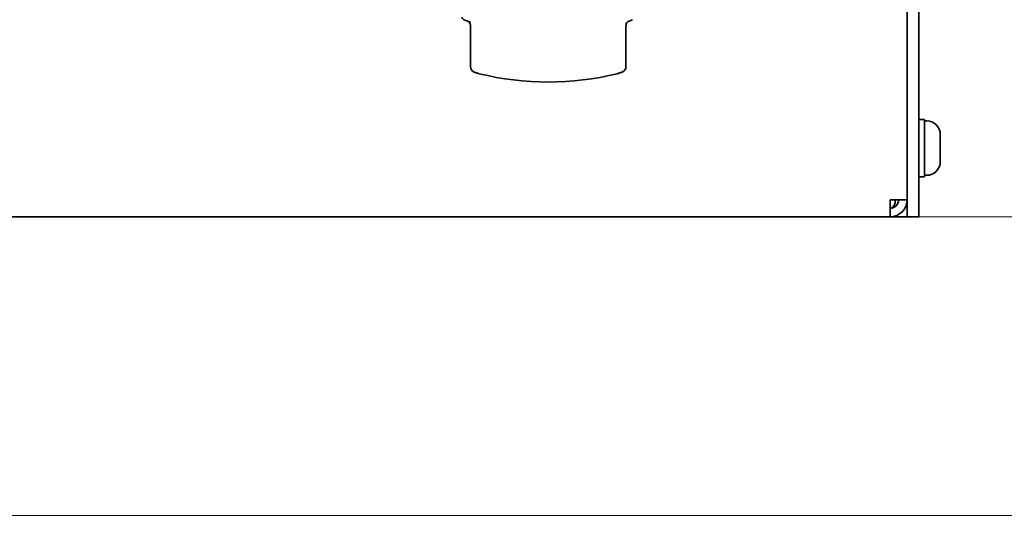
# Model space of a CAD drawing. Header units: millimetres. Extents: x 0 to 2970, y 0 to 2100.
# Tile 25 of 41: x 1412 to 1583, y 568 to 654. Entities that reach past the tile are written whole.
import ezdxf

# ---------------------------------------------------------------- set-up
doc = ezdxf.new("R2010")
doc.units = ezdxf.units.MM
doc.header["$LTSCALE"] = 5
doc.layers.add('Quote(ISO)', color=7, linetype='Continuous', lineweight=25, true_color=0x80ff00)
doc.layers.add('Spigoli visibili(ISO)', color=7, linetype='Continuous', lineweight=35)
doc.styles.add('Corrente-BSI', font='arial.ttf')
doc.dimstyles.new('DEFAULT-ISO', dxfattribs={"dimscale": 5, "dimtxt": 3.5, "dimasz": 2.5, "dimexe": 1, "dimexo": 1, "dimgap": 0.762, "dimtad": 1, "dimtoh": 1, "dimrnd": 1e-08, "dimtxsty": 'Corrente-BSI', "dimcen": 0.09, "dimdle": 10, "dimclrd": 7, "dimclre": 7, "dimclrt": 7, "dimazin": 2, "dimtfac": 0.571429, "dimtmove": 0, "dimatfit": 3, "dimfxl": 1, "dimtolj": 1, "dimlwd": 5, "dimlwe": 5, "dimarcsym": 0})

# ---------------------------------------------------------------- blocks, each defined once
blk = doc.blocks.new('*D18')
at = {"layer": 'Defpoints', "color": 0, "linetype": 'Continuous', "transparency": 16777216}
for p in [(1398.5, 971.55), (1398.5, 567.55), (1721.44, 567.55)]:
    blk.add_point(p, dxfattribs=at)
at = {"layer": 'Quote(ISO)', "color": 7, "linetype": 'Continuous', "lineweight": 5, "transparency": 16777216}
for p, q in [((1403.5, 971.55), (1726.44, 971.55)), ((1721.44, 959.05), (1721.44, 580.05)), ((1403.5, 567.55), (1726.44, 567.55))]:
    blk.add_line(p, q, dxfattribs=at)
at = {"layer": 'Quote(ISO)', "color": 7, "linetype": 'Continuous', "transparency": 16777216}
for points in [[(1719.35, 959.05), (1723.52, 959.05), (1721.44, 971.55)], [(1719.35, 580.05), (1723.52, 580.05), (1721.44, 567.55)]]:
    blk.add_solid(points, dxfattribs=at)
at = {"layer": 'Quote(ISO)', "color": 7, "linetype": 'Continuous', "lineweight": 9, "transparency": 16777216, "insert": (1699.76, 749.91), "char_height": 17.5, "attachment_point": 1, "rotation": 90, "style": 'Corrente-BSI'}
blk.add_mtext('\\A1;404', dxfattribs=at)
blk = doc.blocks.new('*D19')
at = {"layer": 'Defpoints', "color": 0, "linetype": 'Continuous', "transparency": 16777216}
for p in [(1563.5, 919.55), (1563.5, 619.55), (1643.5, 619.55)]:
    blk.add_point(p, dxfattribs=at)
at = {"layer": 'Quote(ISO)', "color": 7, "linetype": 'Continuous', "lineweight": 5, "transparency": 16777216}
for p, q in [((1568.5, 919.55), (1648.5, 919.55)), ((1643.5, 907.05), (1643.5, 632.05)), ((1568.5, 619.55), (1648.5, 619.55))]:
    blk.add_line(p, q, dxfattribs=at)
at = {"layer": 'Quote(ISO)', "color": 7, "linetype": 'Continuous', "transparency": 16777216}
for points in [[(1641.42, 907.05), (1645.58, 907.05), (1643.5, 919.55)], [(1641.42, 632.05), (1645.58, 632.05), (1643.5, 619.55)]]:
    blk.add_solid(points, dxfattribs=at)
at = {"layer": 'Quote(ISO)', "color": 7, "linetype": 'Continuous', "lineweight": 9, "transparency": 16777216, "insert": (1621.81, 750.26), "char_height": 17.5, "attachment_point": 1, "rotation": 90, "style": 'Corrente-BSI'}
blk.add_mtext('\\A1;300', dxfattribs=at)

msp = doc.modelspace()

# ---------------------------------------------------------------- linework, layer by layer
at = {"layer": 'Spigoli visibili(ISO)'}
for p, q in [((1566.5, 700.934), (1566.5, 622.554)), ((1568.5, 621.554), (1568.5, 699.954)), ((1490.459, 653.471), (1489.315, 653.928)), ((1517.909, 653.618), (1518.686, 653.928)), ((1490.46, 645.729), (1490.46, 652.849)), ((1517.541, 645.729), (1517.541, 652.849)), ((1569.5, 636.554), (1568.5, 636.554)), ((1569.5, 626.554), (1569.5, 636.554)), ((1569.88, 636.304), (1569.5, 636.304)), ((1572.25, 633.934), (1572.25, 629.174)), ((1569.5, 626.554), (1568.5, 626.554)), ((1569.88, 626.804), (1569.5, 626.804)), ((1563.5, 622.554), (1563.5, 619.554)), ((1563.5, 622.554), (1566.5, 622.554)), ((1566.5, 621.554), (1566.5, 622.554)), ((1566.5, 619.554), (1566.5, 621.554)), ((1568.5, 621.554), (1568.5, 619.554)), ((1563.5, 619.554), (1409.5, 619.554)), ((1565.914, 619.554), (1563.5, 619.554)), ((1565.914, 619.554), (1566.5, 619.554)), ((1566.5, 619.554), (1568.5, 619.554))]:
    msp.add_line(p, q, dxfattribs=at)
for centre, radius, start, end in [((1489.5, 654.393), 0.5, 180, 248.19859), ((1491.46, 645.729), 1, 180, 249.35422), ((1504, 693.054), 50, 256.09908, 283.90092), ((1516.541, 645.729), 1, 290.64578, 0), ((1569.88, 633.934), 2.37, 0, 90), ((1569.88, 629.174), 2.37, 270, 0), ((1563.5, 622.554), 3, 270, 0), ((1563.5, 622.554), 1.5, 270, 0)]:
    msp.add_arc(centre, radius, start, end, dxfattribs=at)
for points, knots in [([(1490.46, 652.849), (1490.46, 652.957), (1490.442, 653.065), (1490.373, 653.268), (1490.322, 653.364), (1490.232, 653.482), (1490.202, 653.516), (1490.151, 653.568), (1490.129, 653.587), (1490.103, 653.609), (1490.097, 653.613), (1490.091, 653.618)], [0, 0, 0, 0, 0.032463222, 0.032463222, 0.06484315, 0.06484315, 0.079243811, 0.079243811, 0.089687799, 0.089687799, 0.092804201, 0.092804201, 0.092804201, 0.092804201]), ([(1517.99, 653.673), (1517.99, 653.673), (1517.987, 653.671), (1517.977, 653.665), (1517.97, 653.661), (1517.945, 653.645), (1517.925, 653.63), (1517.881, 653.595), (1517.858, 653.575), (1517.809, 653.527), (1517.782, 653.498), (1517.718, 653.417), (1517.682, 653.363), (1517.611, 653.226), (1517.58, 653.139), (1517.548, 652.984), (1517.541, 652.917), (1517.541, 652.85)], [0.01889085, 0.01889085, 0.01889085, 0.01889085, 0.02885229, 0.02885229, 0.03752093, 0.03752093, 0.05023458, 0.05023458, 0.06115454, 0.06115454, 0.07399609, 0.07399609, 0.09386986, 0.09386986, 0.12139429, 0.12139429, 0.14160837, 0.14160837, 0.14160837, 0.14160837]), ([(1491.988, 644.519), (1491.929, 644.533), (1491.87, 644.549), (1491.752, 644.581), (1491.693, 644.598), (1491.575, 644.633), (1491.516, 644.651), (1491.399, 644.689), (1491.34, 644.709), (1491.224, 644.75), (1491.165, 644.771), (1491.107, 644.793)], [0.087919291, 0.087919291, 0.087919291, 0.087919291, 0.097015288, 0.097015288, 0.106111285, 0.106111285, 0.115207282, 0.115207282, 0.124303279, 0.124303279, 0.133399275, 0.133399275, 0.133399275, 0.133399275]), ([(1516.012, 644.519), (1516.072, 644.533), (1516.131, 644.549), (1516.249, 644.581), (1516.308, 644.598), (1516.425, 644.633), (1516.484, 644.651), (1516.601, 644.689), (1516.66, 644.709), (1516.777, 644.75), (1516.835, 644.771), (1516.893, 644.793)], [0.087919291, 0.087919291, 0.087919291, 0.087919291, 0.097015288, 0.097015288, 0.106111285, 0.106111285, 0.115207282, 0.115207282, 0.124303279, 0.124303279, 0.133399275, 0.133399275, 0.133399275, 0.133399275]), ([(1563.5, 621.054), (1563.897, 621.054), (1564.279, 621.466), (1564.392, 622.039), (1564.424, 622.204), (1564.436, 622.379), (1564.426, 622.554)], [0, 0, 0, 0, 1.2205093, 1.2205093, 1.2205093, 1.5707963, 1.5707963, 1.5707963, 1.5707963])]:
    msp.add_open_spline(points, degree=3, knots=knots, dxfattribs=at)

# ---------------------------------------------------------------- dimensions: what is measured, and where the dimension line sits
at = {"layer": 'Quote(ISO)', "color": 7, "linetype": 'Continuous', "lineweight": 9}
for base, p1, p2, picture, middle in [((1721.437, 567.554), (1398.5, 971.554), (1398.5, 567.554), '*D18', (1721.437, 769.554)), ((1643.5, 619.554), (1563.5, 919.554), (1563.5, 619.554), '*D19', (1643.5, 769.554))]:
    dim = msp.add_linear_dim(base=base, p1=p1, p2=p2, angle=270, dimstyle='DEFAULT-ISO', override={"dimgap": 0.762, "dimtoh": 0, "dimdec": 2, "dimtol": 0, "dimlim": 0, "dimtp": 0, "dimtm": 0, "dimtdec": 2, "dimtofl": 0, "dimatfit": 1}, dxfattribs=at)
    dim.commit()
    dim.dimension.update_dxf_attribs({"geometry": picture, "text_midpoint": middle, "dimtype": 160})

doc.saveas('drawing.dxf')
